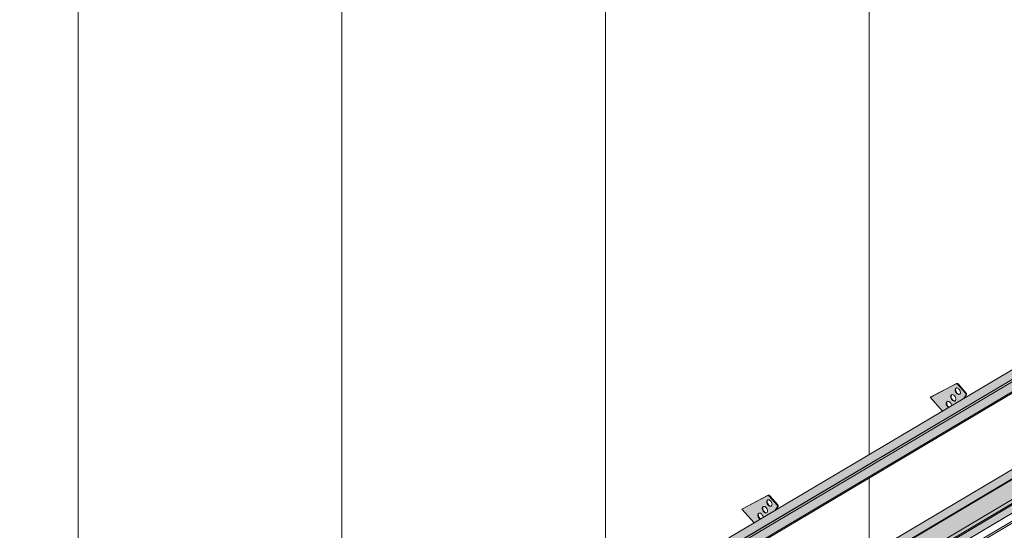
# Model space of a CAD drawing. Header units: centimetres. Extents: x 376 to 4434, y -323 to 48730.
# Tile 37 of 45: x 3629 to 4045, y 48143 to 48358. Entities that reach past the tile are written whole.
import ezdxf

# ---------------------------------------------------------------- set-up
doc = ezdxf.new("R2010")
doc.units = ezdxf.units.CM
for name, color, linetype, lineweight in [('A-GENM', 7, 'Continuous', 5), ('A-ROOF', 7, 'Continuous', 5), ('A-ROOF-OTLN', 7, 'Continuous', 5), ('A-ROOF-PATT', 7, 'Continuous', 50), ('A-WALL-PATT', 7, 'Continuous', 35)]:
    doc.layers.add(name, color=color, linetype=linetype, lineweight=lineweight)

# ---------------------------------------------------------------- blocks, each defined once
blk = doc.blocks.new('Construction_Roof-Accessories_Lindab_KOTEGL - Construction_Roof-Accessories_Lindab_KOTEGL-V17-_3D_ Kopia 1')
at = {"layer": 'A-GENM', "true_color": 0x383e42}
h = blk.add_hatch(color=250, dxfattribs=at)
h.paths.add_polyline_path([(-6770.8, 48145.71), (-6768.35, 48147.28), (-6768.86, 48147.82), (-6769.17, 48148.53), (-6769.16, 48149.26), (-6768.91, 48149.65), (-6768.42, 48149.78), (-6767.84, 48149.53), (-6767.32, 48148.96), (-6767, 48148.13), (-6766.9, 48148.03), (-6761.81, 48151.04), (-6760.88, 48152.6), (-6760.99, 48153.13), (-6764.42, 48156.97), (-6765.03, 48157.19), (-6775.94, 48151.47), (-6772.58, 48147.71)])
h.paths.add_polyline_path([(-6765.89, 48149.85), (-6766.47, 48150.09), (-6767.04, 48150.74), (-6767.32, 48151.49), (-6767.32, 48152.02), (-6767.01, 48152.49), (-6766.55, 48152.6), (-6765.97, 48152.35), (-6765.45, 48151.8), (-6765.13, 48150.95), (-6765.13, 48150.43), (-6765.4, 48149.97), (-6765.81, 48149.85)])
h.paths.add_polyline_path([(-6764.02, 48152.66), (-6764.6, 48152.91), (-6765.11, 48153.46), (-6765.44, 48154.31), (-6765.44, 48154.83), (-6765.17, 48155.29), (-6764.67, 48155.41), (-6764.09, 48155.16), (-6763.58, 48154.62), (-6763.25, 48153.77), (-6763.27, 48153.19), (-6763.53, 48152.78), (-6763.75, 48152.68)])
for points in [[(-6760.99, 48153.13), (-6760.79, 48153.25), (-6764.22, 48157.09), (-6764.42, 48156.97), (-6763.33, 48155.76)], [(-6764.87, 48153.15), (-6764.68, 48153.27), (-6765.11, 48153.96), (-6765.27, 48154.63), (-6765.34, 48154.89), (-6765.44, 48154.83), (-6765.42, 48154.16), (-6765.03, 48153.35), (-6764.97, 48153.27)], [(-6764.31, 48152.74), (-6764.11, 48152.86), (-6764.83, 48153.18), (-6764.83, 48153.12), (-6764.4, 48152.79)], [(-6761.81, 48151.04), (-6761.61, 48151.16), (-6760.85, 48152.49)], [(-6768.62, 48147.52), (-6768.48, 48147.71), (-6768.86, 48148.32), (-6769.02, 48149), (-6769.08, 48149.26), (-6769.19, 48149.2), (-6769.17, 48148.53), (-6768.77, 48147.71), (-6768.66, 48147.57)], [(-6766.75, 48150.34), (-6766.6, 48150.53), (-6766.99, 48151.14), (-6767.15, 48151.82), (-6767.21, 48152.08), (-6767.32, 48152.02), (-6767.3, 48151.35), (-6766.98, 48150.63), (-6766.79, 48150.39)], [(-6766.18, 48149.93), (-6766.04, 48150.08), (-6766.55, 48150.46), (-6766.75, 48150.34), (-6766.25, 48149.97)], [(-6768.25, 48147.22), (-6768.15, 48147.39), (-6768.42, 48147.64), (-6768.62, 48147.52), (-6768.35, 48147.28)]]:
    blk.add_hatch(color=250, dxfattribs=at).paths.add_polyline_path(points)
at = {"layer": 'A-GENM', "color": 250, "true_color": 0x2a2a2a}
for p, q in [((-6765.03, 48157.19), (-6775.94, 48151.47)), ((-6775.74, 48151.59), (-6764.83, 48157.31)), ((-6760.99, 48153.13), (-6764.42, 48156.97)), ((-6764.22, 48157.09), (-6760.79, 48153.25)), ((-6761.85, 48150.99), (-6760.85, 48152.49)), ((-6760.65, 48152.6), (-6761.65, 48151.11)), ((-6775.74, 48151.59), (-6775.94, 48151.47)), ((-6775.94, 48151.47), (-6770.78, 48145.69))]:
    blk.add_line(p, q, dxfattribs=at)
for points in [[(-6764.42, 48156.97, 0), (-6764.54, 48157.09, 0), (-6764.67, 48157.17, 0), (-6764.8, 48157.21, 0), (-6764.92, 48157.22, 0), (-6765.03, 48157.19, 0)], [(-6764.83, 48157.31, 0), (-6764.72, 48157.34, 0), (-6764.6, 48157.33, 0), (-6764.47, 48157.29, 0), (-6764.34, 48157.21, 0), (-6764.22, 48157.09, 0)], [(-6766.75, 48150.34, 0), (-6766.99, 48150.64, 0), (-6767.17, 48150.99, 0), (-6767.3, 48151.35, 0), (-6767.34, 48151.7, 0), (-6767.32, 48152.02, 0), (-6767.21, 48152.28, 0), (-6767.04, 48152.47, 0), (-6766.82, 48152.58, 0), (-6766.55, 48152.6, 0), (-6766.26, 48152.52, 0), (-6765.97, 48152.35, 0), (-6765.69, 48152.1, 0)], [(-6766.88, 48152.56, 0), (-6767.01, 48152.4, 0), (-6767.12, 48152.14, 0), (-6767.15, 48151.82, 0), (-6767.1, 48151.47, 0), (-6766.98, 48151.11, 0), (-6766.79, 48150.76, 0), (-6766.55, 48150.46, 0)], [(-6764.87, 48153.15, 0), (-6765.11, 48153.46, 0), (-6765.3, 48153.8, 0), (-6765.42, 48154.16, 0), (-6765.47, 48154.51, 0), (-6765.44, 48154.83, 0), (-6765.34, 48155.1, 0), (-6765.17, 48155.29, 0), (-6764.94, 48155.4, 0), (-6764.67, 48155.41, 0), (-6764.38, 48155.33, 0), (-6764.09, 48155.16, 0), (-6763.82, 48154.92, 0)], [(-6765.01, 48155.37, 0), (-6765.14, 48155.22, 0), (-6765.24, 48154.95, 0), (-6765.27, 48154.63, 0), (-6765.22, 48154.28, 0), (-6765.1, 48153.92, 0), (-6764.91, 48153.58, 0), (-6764.68, 48153.27, 0)], [(-6763.82, 48154.92, 0), (-6763.58, 48154.62, 0), (-6763.39, 48154.27, 0), (-6763.27, 48153.91, 0), (-6763.22, 48153.56, 0), (-6763.25, 48153.24, 0), (-6763.35, 48152.98, 0), (-6763.53, 48152.78, 0), (-6763.75, 48152.68, 0), (-6764.02, 48152.66, 0), (-6764.31, 48152.74, 0), (-6764.6, 48152.91, 0), (-6764.87, 48153.15, 0)], [(-6764.68, 48153.27, 0), (-6764.4, 48153.03, 0), (-6764.11, 48152.86, 0), (-6763.82, 48152.78, 0), (-6763.55, 48152.8, 0)], [(-6760.85, 48152.49, 0), (-6760.82, 48152.57, 0), (-6760.8, 48152.68, 0), (-6760.82, 48152.79, 0), (-6760.85, 48152.91, 0), (-6760.91, 48153.03, 0), (-6760.99, 48153.13, 0)], [(-6760.79, 48153.25, 0), (-6760.71, 48153.15, 0), (-6760.65, 48153.03, 0), (-6760.62, 48152.91, 0), (-6760.6, 48152.79, 0), (-6760.62, 48152.69, 0), (-6760.65, 48152.6, 0)], [(-6768.62, 48147.52, 0), (-6768.86, 48147.82, 0), (-6769.05, 48148.17, 0), (-6769.17, 48148.53, 0), (-6769.22, 48148.88, 0), (-6769.19, 48149.2, 0), (-6769.08, 48149.46, 0), (-6768.91, 48149.65, 0), (-6768.69, 48149.76, 0), (-6768.42, 48149.78, 0), (-6768.13, 48149.7, 0), (-6767.84, 48149.53, 0), (-6767.56, 48149.28, 0)], [(-6768.76, 48149.74, 0), (-6768.89, 48149.58, 0), (-6768.99, 48149.32, 0), (-6769.02, 48149, 0), (-6768.97, 48148.65, 0), (-6768.85, 48148.29, 0), (-6768.66, 48147.94, 0), (-6768.42, 48147.64, 0)], [(-6767.56, 48149.28, 0), (-6767.33, 48148.98, 0), (-6767.14, 48148.64, 0), (-6767.02, 48148.28, 0), (-6766.97, 48147.95, 0)], [(-6765.69, 48152.1, 0), (-6765.45, 48151.8, 0), (-6765.27, 48151.46, 0), (-6765.15, 48151.1, 0), (-6765.1, 48150.74, 0), (-6765.13, 48150.43, 0), (-6765.23, 48150.16, 0), (-6765.4, 48149.97, 0), (-6765.63, 48149.86, 0), (-6765.89, 48149.85, 0), (-6766.18, 48149.93, 0), (-6766.47, 48150.09, 0), (-6766.75, 48150.34, 0)], [(-6766.55, 48150.46, 0), (-6766.28, 48150.21, 0), (-6765.98, 48150.05, 0), (-6765.69, 48149.97, 0), (-6765.43, 48149.98, 0)], [(-6768.23, 48147.2, 0), (-6768.35, 48147.28, 0), (-6768.62, 48147.52, 0)], [(-6768.42, 48147.64, 0), (-6768.15, 48147.39, 0), (-6768.03, 48147.31, 0)]]:
    blk.add_polyline3d(points, dxfattribs=at)
blk = doc.blocks.new('Construction_Roof-Accessories_Lindab_KOTEGL - Construction_Roof-Accessories_Lindab_KOTEGL-V18-_3D_ Kopia 1')
at = {"layer": 'A-GENM', "true_color": 0x383e42}
h = blk.add_hatch(color=250, dxfattribs=at)
h.paths.add_polyline_path([(-6691.32, 48192.86), (-6688.87, 48194.42), (-6689.43, 48195.07), (-6689.69, 48195.68), (-6689.68, 48196.41), (-6689.43, 48196.8), (-6688.94, 48196.92), (-6688.36, 48196.68), (-6687.85, 48196.13), (-6687.52, 48195.28), (-6687.42, 48195.17), (-6682.33, 48198.19), (-6681.4, 48199.75), (-6681.51, 48200.28), (-6684.94, 48204.12), (-6685.55, 48204.34), (-6696.46, 48198.62), (-6691.83, 48193.44)])
h.paths.add_polyline_path([(-6686.41, 48197), (-6686.99, 48197.24), (-6687.51, 48197.79), (-6687.83, 48198.64), (-6687.83, 48199.17), (-6687.53, 48199.64), (-6687.07, 48199.74), (-6686.49, 48199.5), (-6685.97, 48198.95), (-6685.65, 48198.1), (-6685.65, 48197.57), (-6685.92, 48197.12), (-6686.33, 48197)])
h.paths.add_polyline_path([(-6684.54, 48199.81), (-6685.12, 48200.06), (-6685.67, 48200.67), (-6685.96, 48201.46), (-6685.96, 48201.98), (-6685.69, 48202.44), (-6685.19, 48202.56), (-6684.61, 48202.31), (-6684.1, 48201.76), (-6683.77, 48200.91), (-6683.79, 48200.34), (-6684.04, 48199.93), (-6684.27, 48199.83)])
for points in [[(-6681.51, 48200.28), (-6681.36, 48200.45), (-6684.74, 48204.24), (-6684.94, 48204.12), (-6683.6, 48202.62)], [(-6687.27, 48197.49), (-6687.12, 48197.67), (-6687.51, 48198.29), (-6687.66, 48198.96), (-6687.73, 48199.23), (-6687.83, 48199.17), (-6687.82, 48198.5), (-6687.49, 48197.78), (-6687.31, 48197.54)], [(-6685.39, 48200.3), (-6685.2, 48200.42), (-6685.67, 48201.2), (-6685.79, 48201.78), (-6685.86, 48202.04), (-6685.96, 48201.98), (-6685.94, 48201.31), (-6685.55, 48200.5), (-6685.4, 48200.31)], [(-6684.83, 48199.89), (-6684.72, 48200.06), (-6685.35, 48200.33), (-6685.35, 48200.26), (-6684.92, 48199.94)], [(-6682.33, 48198.19), (-6681.99, 48198.52), (-6682.11, 48198.52)], [(-6689.14, 48194.67), (-6688.94, 48194.79), (-6689.38, 48195.47), (-6689.54, 48196.15), (-6689.6, 48196.41), (-6689.71, 48196.35), (-6689.69, 48195.68), (-6689.37, 48194.96), (-6689.18, 48194.72)], [(-6688.77, 48194.37), (-6688.67, 48194.54), (-6688.94, 48194.79), (-6689.14, 48194.67), (-6688.87, 48194.42)], [(-6686.7, 48197.08), (-6686.56, 48197.22), (-6687.07, 48197.61), (-6687.27, 48197.49), (-6686.77, 48197.12)]]:
    blk.add_hatch(color=250, dxfattribs=at).paths.add_polyline_path(points)
at = {"layer": 'A-GENM', "color": 250, "true_color": 0x2a2a2a}
for p, q in [((-6685.55, 48204.34), (-6696.46, 48198.62)), ((-6696.26, 48198.73), (-6685.35, 48204.46)), ((-6681.51, 48200.28), (-6684.94, 48204.12)), ((-6684.74, 48204.24), (-6681.31, 48200.4)), ((-6696.26, 48198.73), (-6696.46, 48198.62)), ((-6696.46, 48198.62), (-6691.28, 48192.82)), ((-6682.36, 48198.15), (-6681.37, 48199.64)), ((-6681.17, 48199.75), (-6682.16, 48198.26))]:
    blk.add_line(p, q, dxfattribs=at)
for points in [[(-6685.39, 48200.3, 0), (-6685.63, 48200.61, 0), (-6685.82, 48200.95, 0), (-6685.94, 48201.31, 0), (-6685.99, 48201.66, 0), (-6685.96, 48201.98, 0), (-6685.86, 48202.25, 0), (-6685.69, 48202.44, 0), (-6685.46, 48202.54, 0), (-6685.19, 48202.56, 0), (-6684.9, 48202.48, 0), (-6684.61, 48202.31, 0), (-6684.34, 48202.07, 0)], [(-6685.53, 48202.52, 0), (-6685.66, 48202.36, 0), (-6685.76, 48202.1, 0), (-6685.79, 48201.78, 0), (-6685.74, 48201.43, 0), (-6685.62, 48201.07, 0), (-6685.43, 48200.73, 0), (-6685.2, 48200.42, 0)], [(-6684.94, 48204.12, 0), (-6685.06, 48204.24, 0), (-6685.19, 48204.32, 0), (-6685.32, 48204.36, 0), (-6685.44, 48204.37, 0), (-6685.55, 48204.34, 0)], [(-6685.35, 48204.46, 0), (-6685.24, 48204.49, 0), (-6685.12, 48204.48, 0), (-6684.99, 48204.44, 0), (-6684.86, 48204.35, 0), (-6684.74, 48204.24, 0)], [(-6687.27, 48197.49, 0), (-6687.51, 48197.79, 0), (-6687.69, 48198.14, 0), (-6687.82, 48198.5, 0), (-6687.86, 48198.85, 0), (-6687.83, 48199.17, 0), (-6687.73, 48199.43, 0), (-6687.56, 48199.62, 0), (-6687.33, 48199.73, 0), (-6687.07, 48199.74, 0), (-6686.78, 48199.66, 0), (-6686.49, 48199.5, 0), (-6686.21, 48199.25, 0)], [(-6687.4, 48199.71, 0), (-6687.53, 48199.55, 0), (-6687.64, 48199.28, 0), (-6687.66, 48198.96, 0), (-6687.62, 48198.61, 0), (-6687.49, 48198.25, 0), (-6687.31, 48197.91, 0), (-6687.07, 48197.61, 0)], [(-6686.21, 48199.25, 0), (-6685.97, 48198.95, 0), (-6685.79, 48198.6, 0), (-6685.67, 48198.24, 0), (-6685.62, 48197.89, 0), (-6685.65, 48197.57, 0), (-6685.75, 48197.31, 0), (-6685.92, 48197.12, 0), (-6686.15, 48197.01, 0), (-6686.41, 48197, 0), (-6686.7, 48197.08, 0), (-6686.99, 48197.24, 0), (-6687.27, 48197.49, 0)], [(-6684.34, 48202.07, 0), (-6684.1, 48201.76, 0), (-6683.91, 48201.42, 0), (-6683.79, 48201.06, 0), (-6683.74, 48200.71, 0), (-6683.77, 48200.39, 0), (-6683.87, 48200.13, 0), (-6684.04, 48199.93, 0), (-6684.27, 48199.83, 0), (-6684.54, 48199.81, 0), (-6684.83, 48199.89, 0), (-6685.12, 48200.06, 0), (-6685.39, 48200.3, 0)], [(-6685.2, 48200.42, 0), (-6684.92, 48200.18, 0), (-6684.63, 48200.01, 0), (-6684.34, 48199.93, 0), (-6684.07, 48199.94, 0)], [(-6681.37, 48199.64, 0), (-6681.34, 48199.72, 0), (-6681.32, 48199.82, 0), (-6681.34, 48199.94, 0), (-6681.37, 48200.06, 0), (-6681.43, 48200.18, 0), (-6681.51, 48200.28, 0)], [(-6681.31, 48200.4, 0), (-6681.23, 48200.29, 0), (-6681.17, 48200.18, 0), (-6681.14, 48200.06, 0), (-6681.12, 48199.94, 0), (-6681.14, 48199.84, 0), (-6681.17, 48199.75, 0)], [(-6689.14, 48194.67, 0), (-6689.38, 48194.97, 0), (-6689.57, 48195.32, 0), (-6689.69, 48195.68, 0), (-6689.74, 48196.03, 0), (-6689.71, 48196.35, 0), (-6689.6, 48196.61, 0), (-6689.43, 48196.8, 0), (-6689.21, 48196.91, 0), (-6688.94, 48196.92, 0), (-6688.65, 48196.84, 0), (-6688.36, 48196.68, 0), (-6688.08, 48196.43, 0)], [(-6689.28, 48196.89, 0), (-6689.41, 48196.73, 0), (-6689.51, 48196.46, 0), (-6689.54, 48196.15, 0), (-6689.49, 48195.79, 0), (-6689.37, 48195.43, 0), (-6689.18, 48195.09, 0), (-6688.94, 48194.79, 0)], [(-6688.72, 48194.33, 0), (-6688.87, 48194.42, 0), (-6689.14, 48194.67, 0)], [(-6688.94, 48194.79, 0), (-6688.67, 48194.54, 0), (-6688.55, 48194.46, 0)], [(-6688.08, 48196.43, 0), (-6687.85, 48196.13, 0), (-6687.66, 48195.78, 0), (-6687.54, 48195.42, 0), (-6687.49, 48195.1, 0)], [(-6687.07, 48197.61, 0), (-6686.79, 48197.36, 0), (-6686.5, 48197.19, 0), (-6686.21, 48197.11, 0), (-6685.95, 48197.13, 0)]]:
    blk.add_polyline3d(points, dxfattribs=at)
blk = doc.blocks.new('Construction_Roof-Accessories_Lindab_SNO_KOTEGL - Construction_Roof-Accessories_Lindab_SNO-V19-_3D_ Kopia 1')
at = {"layer": 'A-GENM', "true_color": 0x383e42}
for points in [[(-6778.82, 48136.87), (-6646.36, 48215.45), (-6648.79, 48217.91), (-6781.26, 48139.33), (-6779.16, 48137.21)], [(-6778.02, 48136.59), (-6645.58, 48215.28), (-6645.67, 48215.79), (-6778.13, 48137.21), (-6778.04, 48136.7)], [(-6778.11, 48136.3), (-6645.56, 48215.03), (-6645.56, 48215.17), (-6778.02, 48136.47), (-6778.06, 48136.35)], [(-6783.44, 48128.91), (-6650.97, 48207.49), (-6653.28, 48210.35), (-6785.75, 48131.77), (-6783.83, 48129.39)], [(-6783.39, 48128.35), (-6650.85, 48207.07), (-6650.92, 48207.4), (-6650.99, 48207.48), (-6783.38, 48128.82), (-6783.33, 48128.44), (-6783.38, 48128.36)], [(-6781.26, 48139.33), (-6681.78, 48198.52), (-6781.3, 48139.36), (-6781.28, 48139.35)]]:
    blk.add_hatch(color=250, dxfattribs=at).paths.add_polyline_path(points)
at = {"layer": 'A-GENM', "color": 250, "true_color": 0x2a2a2a}
for p, q in [((-6649, 48217.97), (-6781.46, 48139.39)), ((-6778.22, 48137.23), (-6645.75, 48215.81)), ((-6778.13, 48137.21), (-6645.67, 48215.79)), ((-6778.12, 48136.3), (-6645.65, 48214.88)), ((-6648.79, 48217.91), (-6646.36, 48215.45)), ((-6645.75, 48215.81), (-6645.67, 48215.79)), ((-6645.67, 48215.79), (-6645.56, 48215.17)), ((-6783.44, 48128.91), (-6650.97, 48207.49)), ((-6783.41, 48128.34), (-6650.94, 48206.92)), ((-6653.29, 48210.37), (-6650.97, 48207.49)), ((-6778.82, 48136.87), (-6781.26, 48139.33)), ((-6778.13, 48137.21), (-6778.22, 48137.23)), ((-6778.02, 48136.59), (-6778.13, 48137.21)), ((-6783.44, 48128.91), (-6785.76, 48131.79))]:
    blk.add_line(p, q, dxfattribs=at)
for points in [[(-6649, 48217.96, 0), (-6648.97, 48217.98, 0), (-6648.92, 48217.98, 0), (-6648.88, 48217.97, 0), (-6648.83, 48217.94, 0), (-6648.79, 48217.91, 0)], [(-6645.56, 48215.17, 0), (-6645.55, 48215.08, 0), (-6645.56, 48215, 0), (-6645.59, 48214.93, 0), (-6645.64, 48214.88, 0), (-6645.65, 48214.88, 0)], [(-6650.97, 48207.49, 0), (-6650.92, 48207.4, 0), (-6650.87, 48207.31, 0), (-6650.85, 48207.21, 0), (-6650.84, 48207.12, 0), (-6650.85, 48207.04, 0), (-6650.88, 48206.97, 0), (-6650.93, 48206.93, 0), (-6650.94, 48206.92, 0)], [(-6781.26, 48139.33, 0), (-6781.3, 48139.36, 0), (-6781.35, 48139.39, 0), (-6781.39, 48139.4, 0), (-6781.43, 48139.4, 0), (-6781.47, 48139.38, 0)], [(-6778.12, 48136.3, 0), (-6778.11, 48136.3, 0), (-6778.06, 48136.35, 0), (-6778.03, 48136.42, 0), (-6778.02, 48136.5, 0), (-6778.02, 48136.59, 0)], [(-6783.41, 48128.34, 0), (-6783.39, 48128.35, 0), (-6783.35, 48128.39, 0), (-6783.32, 48128.46, 0), (-6783.31, 48128.54, 0), (-6783.31, 48128.63, 0), (-6783.34, 48128.73, 0), (-6783.38, 48128.82, 0), (-6783.44, 48128.91, 0)]]:
    blk.add_polyline3d(points, dxfattribs=at)

msp = doc.modelspace()

# ---------------------------------------------------------------- hatches: boundary and pattern name
at = {"layer": 'A-ROOF-OTLN', "true_color": 0x383e42}
h = msp.add_hatch(color=250, dxfattribs=at)
h.paths.add_polyline_path([(3629.69, 47915.77), (4357.83, 48347.76), (4357.77, 48347.83), (3629.54, 47915.84)])
h.paths.add_polyline_path([(4359.05, 48348.43), (4363.41, 48351.06), (4363.23, 48351.07), (4358.91, 48348.51)])
h.paths.add_polyline_path([(4365.45, 48352.23), (4380.8, 48361.34), (4380.65, 48361.41), (4365.28, 48352.29), (4365.44, 48352.23)])
h = msp.add_hatch(color=250, dxfattribs=at)
h.paths.add_polyline_path([(3634.3, 47908.5), (3635.18, 47908.62), (3635.96, 47909.13), (3636.41, 47909.82), (3636.65, 47910.67), (3636.75, 47911.23), (3636.87, 47911.28), (3636.97, 47911.42), (3637.1, 47911.63), (3637.1, 47911.73), (3649.44, 47919.16), (3648.91, 47920.02), (3648.67, 47921.68), (3648.78, 47924.16), (3649.37, 47924.92), (3650.07, 47925.42), (3651.02, 47925.83), (3652.48, 47926.14), (3653.37, 47926.23), (3655.38, 47926.05), (3656.53, 47925.74), (3657.11, 47925.5), (3657.89, 47925.01), (3658.54, 47924.45), (4360.42, 48340.91), (4360.34, 48340.95), (4359.26, 48341.71), (4358.4, 48343.04), (4357.95, 48344.67), (4357.81, 48345.86), (4357.83, 48347.71), (3629.69, 47915.77), (3629.54, 47914.48), (3629.57, 47913.82), (3629.85, 47912.7), (3630.35, 47911.58), (3631.03, 47910.55), (3631.88, 47909.66), (3632.96, 47908.92), (3633.43, 47908.69), (3633.94, 47908.58)])
h.paths.add_polyline_path([(3652.97, 47921.14), (3655.63, 47922.83), (3652.14, 47924.21), (3651.53, 47924.27), (3651.01, 47924.45), (3650, 47924.16), (3649.37, 47923.47), (3649.14, 47922.78), (3649.76, 47922.17), (3650.71, 47921.65), (3652.04, 47921.27), (3652.93, 47921.14)])
h.paths.add_polyline_path([(4367.56, 48345.04), (4383.66, 48354.7), (4382.47, 48355.75), (4382.04, 48356.24), (4381.4, 48357.24), (4380.8, 48358.88), (4380.68, 48359.4), (4380.68, 48360.68), (4380.68, 48361.26), (4365.45, 48352.23), (4366.22, 48351.87), (4367, 48351.28), (4367.36, 48350.81), (4367.56, 48350.26), (4367.56, 48345.15)])
h.paths.add_polyline_path([(4362.87, 48347.59), (4363.91, 48347.72), (4363.53, 48348.51), (4363.28, 48349.1), (4363.2, 48350.1), (4363.41, 48351.01), (4359.05, 48348.43), (4359.81, 48348.07), (4361.04, 48347.74), (4362.15, 48347.62), (4362.83, 48347.6)])
msp.add_hatch(color=250, dxfattribs=at).paths.add_polyline_path([(3637.6, 47910.41), (4388.85, 48356.18), (4388.8, 48356.65), (4388.48, 48357.07), (4388.08, 48357.2), (4387.4, 48356.81), (3637.1, 47911.63), (3637.49, 47911.39), (3637.74, 47910.92), (3637.68, 47910.49), (3637.64, 47910.45)])
h = msp.add_hatch(color=250, dxfattribs=at)
h.paths.add_polyline_path([(3635.88, 47908.76), (3653.35, 47919.12), (3654.32, 47919.99), (3654.55, 47920.46), (3637.74, 47910.61), (3637.68, 47910.69), (3637.33, 47910.54), (3637.33, 47910.63), (3637.74, 47910.92), (3637.46, 47911.42), (3637.33, 47911.45), (3636.86, 47911.17), (3636.59, 47909.81), (3636.21, 47909.13), (3636.03, 47908.92)])
h.paths.add_polyline_path([(3656.36, 47921.54), (3657.41, 47922.06), (3657.14, 47922), (3656.43, 47921.58)])
h.paths.add_polyline_path([(3658.65, 47922.27), (4387.13, 48354.48), (4387.53, 48354.93), (4387.71, 48355.38), (3658.6, 47922.87), (3658.65, 47922.38)])
at = {"layer": 'A-ROOF-PATT', "lineweight": 5}
h = msp.add_hatch(dxfattribs=at)
h.set_pattern_fill('FP_22', color=256, style=0, pattern_type=2)
h.set_pattern_definition([(90, (-7583.53, 41453.13), (-111.262, 27.33), [])])
h.paths.add_polyline_path([(3628.93, 47919.62), (4373.35, 48361.34), (4062.65, 48709.25), (3318.16, 48267.62), (3625.62, 47923.33)])
h.paths.add_polyline_path([(3661.69, 47971.19), (3661.64, 47971.3), (3661.53, 47971.26), (3661.05, 47971.31), (3661.58, 47971.7), (3659.01, 47975.07), (3659.04, 47975.36), (3663.67, 47982.11), (3663.83, 47982.35), (3674.29, 47988.55), (3669.14, 47994.31), (3671.04, 47995.31), (3680.14, 48000), (3680.7, 47999.84), (3680.86, 47999.93), (3684.23, 47996.05), (3684.09, 47995.97), (3684.23, 47995.33), (3684.33, 47995.29), (3683.47, 47994), (3753.77, 48035.7), (3748.63, 48041.46), (3750.52, 48042.46), (3759.62, 48047.15), (3760.18, 48046.98), (3760.34, 48047.08), (3763.71, 48043.2), (3763.57, 48043.12), (3763.71, 48042.47), (3763.83, 48042.47), (3762.95, 48041.15), (3806.75, 48067.13), (3801.61, 48072.89), (3803.5, 48073.89), (3812.61, 48078.58), (3813.17, 48078.42), (3813.33, 48078.51), (3816.7, 48074.63), (3816.56, 48074.55), (3816.7, 48073.91), (3816.81, 48073.9), (3815.94, 48072.58), (3886.23, 48114.28), (3881.09, 48120.04), (3882.98, 48121.04), (3892.09, 48125.73), (3892.65, 48125.56), (3892.81, 48125.66), (3896.18, 48121.78), (3896.04, 48121.7), (3896.18, 48121.05), (3896.29, 48121.05), (3895.42, 48119.73), (3939.22, 48145.71), (3934.08, 48151.47), (3935.97, 48152.47), (3945.08, 48157.16), (3945.63, 48157), (3945.8, 48157.09), (3949.17, 48153.21), (3949.03, 48153.13), (3949.17, 48152.49), (3949.28, 48152.48), (3948.41, 48151.16), (4018.7, 48192.86), (4013.56, 48198.62), (4015.45, 48199.62), (4024.56, 48204.31), (4025.11, 48204.14), (4025.28, 48204.24), (4028.65, 48200.36), (4028.51, 48200.28), (4028.66, 48199.65), (4028.84, 48199.75), (4027.89, 48198.31), (4071.69, 48224.29), (4066.55, 48230.05), (4068.44, 48231.05), (4077.55, 48235.74), (4078.1, 48235.58), (4078.26, 48235.67), (4081.63, 48231.79), (4081.5, 48231.71), (4081.63, 48231.07), (4081.75, 48231.06), (4080.87, 48229.74), (4151.17, 48271.44), (4146.03, 48277.2), (4147.92, 48278.2), (4157.03, 48282.89), (4157.58, 48282.72), (4157.74, 48282.82), (4161.11, 48278.94), (4160.98, 48278.86), (4161.11, 48278.22), (4161.23, 48278.21), (4160.35, 48276.89), (4193.65, 48296.52), (4193.65, 48296.64), (4204.19, 48302.89), (4199.05, 48308.65), (4200.94, 48309.65), (4210.04, 48314.34), (4210.6, 48314.18), (4210.76, 48314.27), (4214.13, 48310.39), (4214, 48310.29), (4214.13, 48309.67), (4214.25, 48309.66), (4213.37, 48308.34), (4283.67, 48350.04), (4278.53, 48355.8), (4280.42, 48356.8), (4289.53, 48361.49), (4290.08, 48361.32), (4290.24, 48361.42), (4293.61, 48357.54), (4293.48, 48357.46), (4293.61, 48356.81), (4293.73, 48356.81), (4292.85, 48355.49), (4326.15, 48375.12), (4326.2, 48375.09), (4328.63, 48372.63), (4329.32, 48372.97), (4329.39, 48372.11), (4329.03, 48371.87), (4321.71, 48367.53), (4324.14, 48364.39), (4324.06, 48364.11), (3661.74, 47971.21)])
h.paths.add_polyline_path([(3677.03, 47990.18), (3678.11, 47990.82), (3677.94, 47991.48), (3677.41, 47992.22), (3676.95, 47992.54), (3676.4, 47992.6), (3676, 47992.3), (3676.04, 47992.12), (3676.1, 47992.16), (3676.12, 47991.49), (3676.46, 47990.73), (3676.97, 47990.21)])
h.paths.add_polyline_path([(3679.19, 47992.69), (3679.68, 47992.81), (3679.96, 47993.27), (3679.94, 47993.94), (3679.63, 47994.64), (3679.12, 47995.19), (3678.54, 47995.43), (3678.02, 47995.29), (3677.77, 47994.86), (3677.97, 47994.97), (3677.99, 47994.3), (3678.34, 47993.55), (3678.9, 47993), (3679.02, 47992.83), (3678.98, 47992.75), (3679.14, 47992.7)])
h.paths.add_polyline_path([(3681.07, 47995.5), (3681.56, 47995.62), (3681.83, 47996.08), (3681.81, 47996.75), (3681.5, 47997.45), (3680.99, 47998), (3680.41, 47998.25), (3679.92, 47998.13), (3679.64, 47997.67), (3679.83, 47997.67), (3679.86, 47997.12), (3680.26, 47996.3), (3680.78, 47995.81), (3680.97, 47995.7), (3680.78, 47995.58), (3681.01, 47995.52)])
h.paths.add_polyline_path([(3756.51, 48037.33), (3757.59, 48037.97), (3757.43, 48038.62), (3756.89, 48039.37), (3756.43, 48039.68), (3755.88, 48039.75), (3755.48, 48039.45), (3755.52, 48039.27), (3755.58, 48039.3), (3755.6, 48038.63), (3755.94, 48037.88), (3756.42, 48037.38)])
h.paths.add_polyline_path([(3758.67, 48039.84), (3759.17, 48039.96), (3759.44, 48040.41), (3759.42, 48041.08), (3759.11, 48041.79), (3758.52, 48042.38), (3758.02, 48042.58), (3757.52, 48042.46), (3757.25, 48042.01), (3757.45, 48042.12), (3757.47, 48041.45), (3757.84, 48040.67), (3758.38, 48040.15), (3758.5, 48039.98), (3758.46, 48039.89), (3758.62, 48039.85)])
h.paths.add_polyline_path([(3760.55, 48042.65), (3761.04, 48042.77), (3761.31, 48043.23), (3761.29, 48043.9), (3760.99, 48044.6), (3760.47, 48045.15), (3759.89, 48045.4), (3759.4, 48045.28), (3759.12, 48044.82), (3759.31, 48044.82), (3759.34, 48044.27), (3759.73, 48043.46), (3760.26, 48042.96), (3760.46, 48042.85), (3760.26, 48042.73), (3760.49, 48042.67)])
h.paths.add_polyline_path([(3809.5, 48068.76), (3810.57, 48069.4), (3810.41, 48070.06), (3809.87, 48070.8), (3809.42, 48071.12), (3808.86, 48071.18), (3808.47, 48070.88), (3808.51, 48070.7), (3808.56, 48070.74), (3808.58, 48070.07), (3808.93, 48069.31), (3809.4, 48068.81)])
h.paths.add_polyline_path([(3811.66, 48071.27), (3812.15, 48071.39), (3812.43, 48071.85), (3812.41, 48072.52), (3812.1, 48073.22), (3811.51, 48073.81), (3811, 48074.02), (3810.51, 48073.89), (3810.24, 48073.44), (3810.43, 48073.56), (3810.45, 48072.89), (3810.8, 48072.13), (3811.37, 48071.58), (3811.48, 48071.41), (3811.45, 48071.33), (3811.61, 48071.28)])
h.paths.add_polyline_path([(3813.53, 48074.08), (3814.03, 48074.2), (3814.3, 48074.66), (3814.28, 48075.33), (3813.97, 48076.03), (3813.46, 48076.58), (3812.88, 48076.83), (3812.38, 48076.71), (3812.11, 48076.25), (3812.3, 48076.25), (3812.33, 48075.7), (3812.68, 48074.95), (3813.24, 48074.39), (3813.44, 48074.28), (3813.24, 48074.16), (3813.48, 48074.1)])
h.paths.add_polyline_path([(3888.98, 48115.91), (3890.05, 48116.55), (3889.88, 48117.23), (3889.35, 48117.95), (3888.9, 48118.26), (3888.34, 48118.33), (3887.95, 48118.03), (3887.99, 48117.85), (3888.04, 48117.88), (3888.06, 48117.21), (3888.41, 48116.46), (3888.88, 48115.96)])
h.paths.add_polyline_path([(3891.14, 48118.42), (3891.63, 48118.54), (3891.91, 48118.99), (3891.89, 48119.66), (3891.58, 48120.37), (3890.99, 48120.96), (3890.48, 48121.16), (3889.99, 48121.04), (3889.72, 48120.59), (3889.92, 48120.7), (3889.94, 48120.03), (3890.28, 48119.28), (3890.85, 48118.73), (3890.96, 48118.56), (3890.93, 48118.47), (3891.09, 48118.43)])
h.paths.add_polyline_path([(3893.01, 48121.23), (3893.51, 48121.35), (3893.78, 48121.81), (3893.76, 48122.48), (3893.45, 48123.18), (3892.94, 48123.73), (3892.36, 48123.98), (3891.86, 48123.86), (3891.59, 48123.4), (3891.78, 48123.4), (3891.81, 48122.85), (3892.16, 48122.09), (3892.72, 48121.54), (3892.92, 48121.43), (3892.72, 48121.31), (3892.96, 48121.25)])
h.paths.add_polyline_path([(3941.96, 48147.34), (3943.04, 48147.98), (3942.88, 48148.64), (3942.34, 48149.38), (3941.89, 48149.7), (3941.33, 48149.76), (3940.93, 48149.46), (3940.97, 48149.28), (3941.03, 48149.32), (3941.05, 48148.65), (3941.4, 48147.89), (3941.87, 48147.39)])
h.paths.add_polyline_path([(3944.13, 48149.85), (3944.62, 48149.97), (3944.89, 48150.43), (3944.87, 48151.1), (3944.57, 48151.8), (3943.98, 48152.39), (3943.47, 48152.6), (3942.98, 48152.47), (3942.7, 48152.02), (3942.9, 48152.14), (3942.92, 48151.47), (3943.27, 48150.71), (3943.84, 48150.16), (3943.95, 48149.99), (3943.92, 48149.91), (3944.07, 48149.86)])
h.paths.add_polyline_path([(3946, 48152.66), (3946.5, 48152.79), (3946.77, 48153.24), (3946.75, 48153.91), (3946.44, 48154.62), (3945.93, 48155.16), (3945.34, 48155.41), (3944.85, 48155.29), (3944.58, 48154.83), (3944.77, 48154.83), (3944.8, 48154.28), (3945.19, 48153.47), (3945.71, 48152.97), (3945.8, 48152.79), (3945.71, 48152.74), (3945.95, 48152.68)])
h.paths.add_polyline_path([(4021.44, 48194.49), (4022.52, 48195.13), (4022.36, 48195.78), (4021.82, 48196.53), (4021.37, 48196.84), (4020.81, 48196.91), (4020.41, 48196.61), (4020.45, 48196.43), (4020.51, 48196.46), (4020.53, 48195.79), (4020.88, 48195.04), (4021.35, 48194.54)])
h.paths.add_polyline_path([(4023.61, 48197), (4024.1, 48197.12), (4024.37, 48197.57), (4024.35, 48198.24), (4024.05, 48198.95), (4023.46, 48199.54), (4022.95, 48199.74), (4022.46, 48199.62), (4022.18, 48199.17), (4022.38, 48199.28), (4022.4, 48198.61), (4022.75, 48197.86), (4023.32, 48197.31), (4023.43, 48197.14), (4023.4, 48197.05), (4023.55, 48197.01)])
h.paths.add_polyline_path([(4025.48, 48199.81), (4025.97, 48199.93), (4026.25, 48200.39), (4026.23, 48201.06), (4025.92, 48201.76), (4025.41, 48202.31), (4024.83, 48202.56), (4024.33, 48202.44), (4024.06, 48201.98), (4024.25, 48201.98), (4024.28, 48201.43), (4024.67, 48200.62), (4025.19, 48200.12), (4025.39, 48200.01), (4025.19, 48199.89), (4025.43, 48199.83)])
h.paths.add_polyline_path([(4074.43, 48225.92), (4075.51, 48226.56), (4075.35, 48227.22), (4074.81, 48227.97), (4074.36, 48228.28), (4073.8, 48228.34), (4073.4, 48228.04), (4073.44, 48227.86), (4073.5, 48227.9), (4073.52, 48227.23), (4073.87, 48226.47), (4074.34, 48225.97)])
h.paths.add_polyline_path([(4076.59, 48228.43), (4077.09, 48228.55), (4077.36, 48229.01), (4077.34, 48229.68), (4077.03, 48230.38), (4076.45, 48230.97), (4075.94, 48231.18), (4075.44, 48231.05), (4075.17, 48230.6), (4075.37, 48230.72), (4075.39, 48230.05), (4075.74, 48229.29), (4076.3, 48228.74), (4076.42, 48228.57), (4076.38, 48228.49), (4076.54, 48228.44)])
h.paths.add_polyline_path([(4078.47, 48231.24), (4078.96, 48231.36), (4079.23, 48231.82), (4079.21, 48232.49), (4078.91, 48233.2), (4078.39, 48233.74), (4077.81, 48233.99), (4077.32, 48233.87), (4077.05, 48233.41), (4077.23, 48233.41), (4077.26, 48232.86), (4077.61, 48232.11), (4078.18, 48231.56), (4078.38, 48231.44), (4078.18, 48231.32), (4078.42, 48231.26)])
h.paths.add_polyline_path([(4153.91, 48273.07), (4154.99, 48273.71), (4154.83, 48274.36), (4154.29, 48275.11), (4153.84, 48275.42), (4153.28, 48275.49), (4152.88, 48275.19), (4152.92, 48275.01), (4152.98, 48275.04), (4153, 48274.37), (4153.35, 48273.62), (4153.82, 48273.12)])
h.paths.add_polyline_path([(4156.07, 48275.58), (4156.57, 48275.7), (4156.84, 48276.15), (4156.82, 48276.82), (4156.51, 48277.53), (4155.93, 48278.12), (4155.42, 48278.32), (4154.92, 48278.2), (4154.65, 48277.75), (4154.85, 48277.86), (4154.87, 48277.19), (4155.22, 48276.44), (4155.78, 48275.89), (4155.9, 48275.72), (4155.86, 48275.63), (4156.02, 48275.59)])
h.paths.add_polyline_path([(4157.95, 48278.39), (4158.46, 48278.54), (4158.72, 48278.97), (4158.7, 48279.64), (4158.39, 48280.34), (4157.87, 48280.89), (4157.29, 48281.14), (4156.8, 48281.02), (4156.53, 48280.56), (4156.71, 48280.56), (4156.74, 48280.01), (4157.11, 48279.23), (4157.66, 48278.7), (4157.86, 48278.59), (4157.66, 48278.47), (4157.9, 48278.41)])
h.paths.add_polyline_path([(4206.93, 48304.52), (4208, 48305.21), (4207.85, 48305.82), (4207.31, 48306.56), (4206.85, 48306.88), (4206.28, 48306.93), (4205.9, 48306.64), (4205.94, 48306.46), (4206, 48306.5), (4206.02, 48305.83), (4206.36, 48305.07), (4206.84, 48304.57)])
h.paths.add_polyline_path([(4209.09, 48307.03), (4209.59, 48307.15), (4209.86, 48307.61), (4209.84, 48308.28), (4209.53, 48308.98), (4208.94, 48309.57), (4208.44, 48309.77), (4207.94, 48309.65), (4207.67, 48309.2), (4207.87, 48309.31), (4207.89, 48308.64), (4208.24, 48307.89), (4208.8, 48307.34), (4208.92, 48307.17), (4208.88, 48307.09), (4209.04, 48307.04)])
h.paths.add_polyline_path([(4210.97, 48309.84), (4211.46, 48309.96), (4211.73, 48310.42), (4211.71, 48311.09), (4211.41, 48311.79), (4210.89, 48312.34), (4210.31, 48312.59), (4209.82, 48312.47), (4209.54, 48312.01), (4209.73, 48312.01), (4209.76, 48311.46), (4210.16, 48310.65), (4210.68, 48310.15), (4210.88, 48310.04), (4210.68, 48309.92), (4210.92, 48309.86)])
h.paths.add_polyline_path([(4286.41, 48351.67), (4287.49, 48352.31), (4287.33, 48352.96), (4286.79, 48353.71), (4286.34, 48354.02), (4285.78, 48354.09), (4285.38, 48353.79), (4285.42, 48353.61), (4285.48, 48353.64), (4285.5, 48352.97), (4285.85, 48352.22), (4286.32, 48351.72)])
h.paths.add_polyline_path([(4288.57, 48354.18), (4289.07, 48354.3), (4289.34, 48354.75), (4289.32, 48355.42), (4289.01, 48356.13), (4288.5, 48356.68), (4287.92, 48356.92), (4287.42, 48356.8), (4287.15, 48356.34), (4287.35, 48356.46), (4287.37, 48355.79), (4287.72, 48355.04), (4288.28, 48354.49), (4288.4, 48354.32), (4288.36, 48354.23), (4288.52, 48354.19)])
h.paths.add_polyline_path([(4290.45, 48356.99), (4290.94, 48357.11), (4291.21, 48357.57), (4291.19, 48358.24), (4290.89, 48358.94), (4290.37, 48359.49), (4289.79, 48359.74), (4289.3, 48359.62), (4289.03, 48359.16), (4289.21, 48359.16), (4289.24, 48358.61), (4289.64, 48357.8), (4290.16, 48357.3), (4290.36, 48357.19), (4290.16, 48357.07), (4290.4, 48357.01)])
at = {"layer": 'A-ROOF-PATT', "true_color": 0xc7ae96}
h = msp.add_hatch(color=253, dxfattribs=at)
h.paths.add_polyline_path([(3629.37, 47915.92), (4357.74, 48348), (4357.58, 48348.66), (4357.67, 48350.63), (4358.28, 48351.42), (4358.98, 48351.91), (4359.92, 48352.32), (4361.24, 48352.62), (4362.28, 48352.72), (4364.29, 48352.55), (4365.25, 48352.45), (4380.48, 48361.49), (4373.42, 48361.26), (3628.93, 47919.62), (3629, 47919.08)])
h.paths.add_polyline_path([(4358.76, 48348.6), (4362.94, 48351.08), (4362.28, 48351.11), (4360.34, 48350.8), (4359.92, 48350.69), (4358.98, 48350.26), (4358.28, 48349.71), (4358.05, 48349.27), (4358.67, 48348.66)])
h = msp.add_hatch(color=253, dxfattribs=at)
h.paths.add_polyline_path([(3629.37, 47901.45), (3648.67, 47912.9), (3648.67, 47916.35), (3635.09, 47908.39), (3634.3, 47908.33), (3633.1, 47908.69), (3632.2, 47909.23), (3631.52, 47909.81), (3630.6, 47910.96), (3630.01, 47912.03), (3629.57, 47913.28), (3629.43, 47913.83), (3629.37, 47914.89), (3629.54, 47915.84), (4357.74, 48347.82), (4357.74, 48348), (3629.37, 47915.84), (3629.37, 47908.5)])
h.paths.add_polyline_path([(3658.65, 47918.82), (4357.74, 48333.52), (4357.74, 48336.97), (3658.65, 47922.27), (3658.65, 47919.08)])
h.paths.add_polyline_path([(4367.56, 48339.35), (4380.48, 48347.01), (4380.48, 48350.46), (4367.56, 48342.8), (4367.56, 48340.78)])
h.paths.add_polyline_path([(4358.91, 48348.51), (4362.94, 48350.94), (4362.94, 48351.08), (4358.76, 48348.6)])
h.paths.add_polyline_path([(4365.28, 48352.29), (4380.48, 48361.41), (4380.48, 48361.49), (4365.08, 48352.35)])
at = {"layer": 'A-ROOF-PATT', "lineweight": 5}
h = msp.add_hatch(dxfattribs=at)
h.set_pattern_fill('FP_24', color=256, style=0, pattern_type=2)
h.set_pattern_definition([(30.677, (-7475.657, 52070.035), (-0.0007, 27.033836), [])])
h.paths.add_polyline_path([(3628.93, 47897.01), (3648.67, 47908.72), (3648.67, 47912.9), (3629.37, 47901.45), (3628.93, 47901.65), (3628.93, 47901.45)])
h.paths.add_polyline_path([(3658.65, 47914.64), (4357.58, 48329.25), (4357.58, 48333.43), (3658.65, 47918.82)])
h.paths.add_polyline_path([(4367.56, 48335.17), (4373.42, 48338.65), (4373.42, 48342.82), (4367.56, 48339.35), (4367.56, 48335.7)])
at = {"layer": 'A-WALL-PATT', "lineweight": 5}
h = msp.add_hatch(dxfattribs=at)
h.set_pattern_fill('FP_19', color=256, style=0, pattern_type=2)
h.set_pattern_definition([(30.677, (-7494.12, 52078.595), (-0.0007, 27.033836), [])])
h.paths.add_polyline_path([(4026.67, 47924.47), (4337.72, 48108.98), (4337.81, 48300.96), (4338.41, 48301.93), (4339.49, 48302.76), (4354.96, 48313.23), (4354.96, 48327.69), (4026.67, 48132.95), (4026.67, 47926.05)])
h.paths.add_polyline_path([(4068.17, 48021.76), (4064.42, 48023.5), (4064.42, 48033.71), (4072.37, 48038.43), (4076.12, 48036.69), (4076.12, 48026.47), (4069.65, 48022.64)])
h.paths.add_polyline_path([(4071.17, 48028.22), (4071.2, 48028.24), (4071.16, 48028.24)])
h.paths.add_polyline_path([(4154.44, 48061.22), (4154.44, 48061.28), (4154.32, 48061.34), (4154.32, 48065.22), (4151.56, 48066.67), (4150.1, 48065.8), (4150.1, 48172.23), (4242.82, 48227.24), (4242.94, 48121.05), (4245.87, 48119.51), (4245.85, 48115.44), (4154.46, 48061.23)])
h.paths.add_polyline_path([(4347.7, 48114.9), (4354.96, 48119.21), (4354.96, 48301.13), (4347.7, 48296.15), (4347.7, 48116.49)])
h.paths.add_polyline_path([(4266.1, 48251.82), (4265.78, 48251.94), (4265.77, 48251.88), (4264.66, 48252.47), (4264.65, 48252.95), (4264.74, 48260.59), (4264.98, 48260.85), (4271.1, 48264.39), (4271.92, 48264.01), (4275.77, 48266.8), (4276.19, 48266.89), (4277.1, 48266.46), (4277.99, 48265.59), (4278.64, 48264.5), (4278.87, 48263.49), (4278.64, 48262.87), (4278.32, 48262.6), (4272.39, 48258.08), (4272.33, 48255.85), (4271.93, 48255.28), (4266.49, 48252.05)])

# ---------------------------------------------------------------- linework, layer by layer
at = {"layer": 'A-ROOF'}
msp.add_line((4357.58, 48329.25), (3658.65, 47914.64), dxfattribs=at)
at = {"layer": 'A-ROOF-OTLN'}
for p, q in [((3625.62, 47917.66), (4376.73, 48363.22)), ((4387.99, 48357.16), (3636.88, 47911.6)), ((3637.59, 47910.4), (4388.7, 48355.96)), ((3635.66, 47908.61), (4386.78, 48354.17)), ((4357.66, 48347.95), (3629.37, 47915.92)), ((4357.77, 48347.83), (3629.54, 47915.84)), ((4357.86, 48347.73), (3629.69, 47915.77)), ((4357.66, 48333.47), (3658.65, 47918.82))]:
    msp.add_line(p, q, dxfattribs=at)

# ---------------------------------------------------------------- block references
at = {"layer": 'A-GENM', "color": 250, "true_color": 0x2a2a2a}
for name in ['Construction_Roof-Accessories_Lindab_SNO_KOTEGL - Construction_Roof-Accessories_Lindab_SNO-V19-_3D_ Kopia 1', 'Construction_Roof-Accessories_Lindab_KOTEGL - Construction_Roof-Accessories_Lindab_KOTEGL-V18-_3D_ Kopia 1', 'Construction_Roof-Accessories_Lindab_KOTEGL - Construction_Roof-Accessories_Lindab_KOTEGL-V17-_3D_ Kopia 1']:
    msp.add_blockref(name, (10710.02, 0), dxfattribs=at)

doc.saveas('drawing.dxf')
